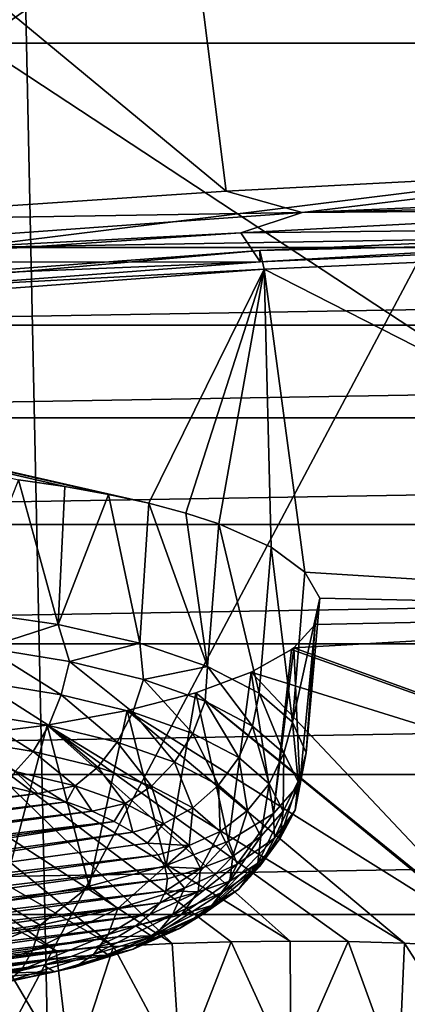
# Model space of a CAD drawing. Header units: millimetres. Extents: x -24 to 24, y 0 to 188.
# Tile 213 of 256: x -4.31 to -3.477, y 138.419 to 140.534. Entities that reach past the tile are written whole.
import ezdxf

# ---------------------------------------------------------------- set-up
doc = ezdxf.new("R2010")
doc.units = ezdxf.units.MM
doc.header["$LTSCALE"] = 58.620611
for name, color, linetype in [('165', 7, 'CONTINUOUS'), ('2', 7, 'CONTINUOUS'), ('211', 7, 'CONTINUOUS'), ('212', 7, 'CONTINUOUS'), ('213', 7, 'CONTINUOUS'), ('227', 7, 'CONTINUOUS'), ('229', 7, 'CONTINUOUS'), ('253', 7, 'CONTINUOUS'), ('269', 7, 'CONTINUOUS'), ('270', 7, 'CONTINUOUS'), ('271', 7, 'CONTINUOUS'), ('272', 7, 'CONTINUOUS'), ('273', 7, 'CONTINUOUS'), ('347', 7, 'CONTINUOUS'), ('349', 7, 'CONTINUOUS'), ('399', 7, 'CONTINUOUS'), ('400', 7, 'CONTINUOUS')]:
    doc.layers.add(name, color=color, linetype=linetype)

msp = doc.modelspace()

# ---------------------------------------------------------------- linework, layer by layer
at = {"layer": '165', "color": 7, "linetype": 'CONTINUOUS'}
for points in [[(0, 143.5468, 126.8004), (-4.4004, 140.4837, 117.4356), (-6.6068, 143.5251, 126.8073), (0, 143.5468, 126.8004)], [(4.401, 140.4837, 117.4356), (-4.4004, 140.4837, 117.4356), (0, 143.5468, 126.8004), (4.401, 140.4837, 117.4356)], [(0.3806, 137.3399, 108.096), (-6.3017, 137.34, 108.0963), (-4.4004, 140.4837, 117.4356), (0.3806, 137.3399, 108.096)], [(4.401, 140.4837, 117.4356), (0.3806, 137.3399, 108.096), (-4.4004, 140.4837, 117.4356), (4.401, 140.4837, 117.4356)]]:
    msp.add_3dface(points, dxfattribs=at)
at = {"layer": '2', "color": 7, "linetype": 'CONTINUOUS'}
for points in [[(-3.9472, 123.9909, 23.9266), (-4.4559, 148, 23.8371), (-5.8919, 123.9909, 23.5233), (-3.9472, 123.9909, 23.9266)], [(-2.2375, 148, -24.1466), (-3.4539, 27.55, -24.0028), (-4.4559, 0.5, -23.8371), (-2.2375, 148, -24.1466)], [(-4.4559, 148, -23.8371), (-2.2375, 148, -24.1466), (-4.4559, 0.5, -23.8371), (-4.4559, 148, -23.8371)], [(-2.2375, 148, 24.1466), (-4.4559, 148, 23.8371), (-3.9472, 123.9909, 23.9266), (-2.2375, 148, 24.1466)], [(-1.9756, 123.9909, 24.1694), (-2.2375, 148, 24.1466), (-3.9472, 123.9909, 23.9266), (-1.9756, 123.9909, 24.1694)]]:
    msp.add_3dface(points, dxfattribs=at)
at = {"layer": '211', "color": 7, "linetype": 'CONTINUOUS'}
for points in [[(-2.07, 142.2764, 254.9946), (-4.1223, 142.1885, 254.7158), (-1.9422, 140.2513, 253.3767), (-2.07, 142.2764, 254.9946)], [(-4.1223, 142.1885, 254.7158), (-6.1381, 142.0428, 254.2537), (-3.8664, 140.1655, 253.1046), (-4.1223, 142.1885, 254.7158)], [(-1.9422, 140.2513, 253.3767), (-4.1223, 142.1885, 254.7158), (-2.9077, 140.2155, 253.2632), (-1.9422, 140.2513, 253.3767)], [(-2.9077, 140.2155, 253.2632), (-4.1223, 142.1885, 254.7158), (-3.8664, 140.1655, 253.1046), (-2.9077, 140.2155, 253.2632)], [(-3.8664, 140.1655, 253.1046), (-6.1381, 142.0428, 254.2537), (-4.8157, 140.1014, 252.9013), (-3.8664, 140.1655, 253.1046)]]:
    msp.add_3dface(points, dxfattribs=at)
at = {"layer": '212', "color": 7, "linetype": 'CONTINUOUS'}
for points in [[(-2.9077, 140.2155, 253.2632), (-3.8664, 140.1655, 253.1046), (-3.7034, 140.1199, 253.0712), (-2.9077, 140.2155, 253.2632)], [(-2.9077, 140.2155, 253.2632), (-3.7034, 140.1199, 253.0712), (-1.86, 140.1989, 253.3216), (-2.9077, 140.2155, 253.2632)], [(-3.7034, 140.1199, 253.0712), (-1.9264, 140.1613, 253.2402), (-1.86, 140.1989, 253.3216), (-3.7034, 140.1199, 253.0712)], [(-3.8664, 140.1655, 253.1046), (-4.8157, 140.1014, 252.9013), (-3.7034, 140.1199, 253.0712), (-3.8664, 140.1655, 253.1046)], [(-2.8842, 140.1258, 253.1276), (-1.9264, 140.1613, 253.2402), (-3.7034, 140.1199, 253.0712), (-2.8842, 140.1258, 253.1276)], [(-4.8157, 140.1014, 252.9013), (-5.5139, 139.9891, 252.6562), (-3.7034, 140.1199, 253.0712), (-4.8157, 140.1014, 252.9013)], [(-5.5139, 139.9891, 252.6562), (-3.8353, 140.0762, 252.9703), (-3.7034, 140.1199, 253.0712), (-5.5139, 139.9891, 252.6562)], [(-3.8353, 140.0762, 252.9703), (-2.8842, 140.1258, 253.1276), (-3.7034, 140.1199, 253.0712), (-3.8353, 140.0762, 252.9703)], [(-4.777, 140.0126, 252.7686), (-3.8353, 140.0762, 252.9703), (-5.5139, 139.9891, 252.6562), (-4.777, 140.0126, 252.7686)]]:
    msp.add_3dface(points, dxfattribs=at)
at = {"layer": '213', "color": 7, "linetype": 'CONTINUOUS'}
for points in [[(-2.8842, 140.1258, 253.1276), (-3.8353, 140.0762, 252.9703), (-1.9057, 140.0977, 253.0362), (-2.8842, 140.1258, 253.1276)], [(-1.9057, 140.0977, 253.0362), (-3.8353, 140.0762, 252.9703), (-3.7938, 140.0135, 252.7691), (-1.9057, 140.0977, 253.0362)], [(-3.8353, 140.0762, 252.9703), (-4.777, 140.0126, 252.7686), (-3.7938, 140.0135, 252.7691), (-3.8353, 140.0762, 252.9703)], [(-4.777, 140.0126, 252.7686), (-5.7073, 139.9352, 252.5232), (-3.7938, 140.0135, 252.7691), (-4.777, 140.0126, 252.7686)], [(-3.7938, 140.0135, 252.7691), (-5.7073, 139.9352, 252.5232), (-5.6454, 139.874, 252.3269), (-3.7938, 140.0135, 252.7691)]]:
    msp.add_3dface(points, dxfattribs=at)
at = {"layer": '227', "color": 7, "linetype": 'CONTINUOUS'}
for points in [[(4.4256, 140.0441, 242.3932), (3.3688, 140.1757, 242.8106), (-4.4256, 140.0441, 242.3932), (4.4256, 140.0441, 242.3932)], [(-4.4256, 140.0441, 242.3932), (3.3688, 140.1757, 242.8106), (-3.3688, 140.1757, 242.8106), (-4.4256, 140.0441, 242.3932)], [(5.4267, 139.8777, 241.8655), (4.4256, 140.0441, 242.3932), (-5.4267, 139.8777, 241.8655), (5.4267, 139.8777, 241.8655)], [(-5.4267, 139.8777, 241.8655), (4.4256, 140.0441, 242.3932), (-4.4256, 140.0441, 242.3932), (-5.4267, 139.8777, 241.8655)], [(6.3596, 139.6787, 241.2342), (5.4267, 139.8777, 241.8655), (-6.3596, 139.6787, 241.2342), (6.3596, 139.6787, 241.2342)], [(-6.3596, 139.6787, 241.2342), (5.4267, 139.8777, 241.8655), (-5.4267, 139.8777, 241.8655), (-6.3596, 139.6787, 241.2342)], [(7.2125, 139.4495, 240.5073), (6.3596, 139.6787, 241.2342), (-7.2125, 139.4495, 240.5073), (7.2125, 139.4495, 240.5073)], [(-7.2125, 139.4495, 240.5073), (6.3596, 139.6787, 241.2342), (-6.3596, 139.6787, 241.2342), (-7.2125, 139.4495, 240.5073)], [(7.9747, 139.193, 239.6939), (7.2125, 139.4495, 240.5073), (-7.9747, 139.193, 239.6939), (7.9747, 139.193, 239.6939)], [(-7.9747, 139.193, 239.6939), (7.2125, 139.4495, 240.5073), (-7.2125, 139.4495, 240.5073), (-7.9747, 139.193, 239.6939)], [(8.6366, 138.9125, 238.8042), (7.9747, 139.193, 239.6939), (-8.6366, 138.9125, 238.8042), (8.6366, 138.9125, 238.8042)], [(-8.6366, 138.9125, 238.8042), (7.9747, 139.193, 239.6939), (-7.9747, 139.193, 239.6939), (-8.6366, 138.9125, 238.8042)], [(9.1899, 138.6114, 237.8494), (8.6366, 138.9125, 238.8042), (-9.1899, 138.6114, 237.8494), (9.1899, 138.6114, 237.8494)], [(-9.1899, 138.6114, 237.8494), (8.6366, 138.9125, 238.8042), (-8.6366, 138.9125, 238.8042), (-9.1899, 138.6114, 237.8494)], [(9.6276, 138.2937, 236.8416), (9.1899, 138.6114, 237.8494), (-9.6276, 138.2937, 236.8416), (9.6276, 138.2937, 236.8416)], [(-9.6276, 138.2937, 236.8416), (9.1899, 138.6114, 237.8494), (-9.1899, 138.6114, 237.8494), (-9.6276, 138.2937, 236.8416)]]:
    msp.add_3dface(points, dxfattribs=at)
at = {"layer": '229', "color": 7, "linetype": 'CONTINUOUS'}
for points in [[(-1.9063, 140.1225, 253.0283), (-3.7938, 140.0135, 252.7691), (-3.7944, 140.0383, 252.7612), (-1.9063, 140.1225, 253.0283)], [(-1.9057, 140.0977, 253.0362), (-3.7938, 140.0135, 252.7691), (-1.9063, 140.1225, 253.0283), (-1.9057, 140.0977, 253.0362)], [(-3.7944, 140.0383, 252.7612), (-5.6454, 139.874, 252.3269), (-5.6459, 139.8989, 252.3189), (-3.7944, 140.0383, 252.7612)], [(-3.7938, 140.0135, 252.7691), (-5.6454, 139.874, 252.3269), (-3.7944, 140.0383, 252.7612), (-3.7938, 140.0135, 252.7691)]]:
    msp.add_3dface(points, dxfattribs=at)
at = {"layer": '253', "color": 7, "linetype": 'CONTINUOUS'}
for points in [[(-3.7849, 139.998, 252.7224), (-2.3422, 139.2624, 250.0961), (-1.9017, 140.082, 252.9889), (-3.7849, 139.998, 252.7224)], [(-3.7849, 139.998, 252.7224), (-5.6316, 139.8589, 252.2812), (-4.033, 139.4949, 251.0164), (-3.7849, 139.998, 252.7224)], [(-3.9537, 139.4737, 250.938), (-3.7849, 139.998, 252.7224), (-4.033, 139.4949, 251.0164), (-3.9537, 139.4737, 250.938)], [(-3.8827, 139.4505, 250.8522), (-3.7849, 139.998, 252.7224), (-3.9537, 139.4737, 250.938), (-3.8827, 139.4505, 250.8522)], [(-3.7699, 139.4004, 250.6656), (-3.7849, 139.998, 252.7224), (-3.8827, 139.4505, 250.8522), (-3.7699, 139.4004, 250.6656)], [(-2.3422, 139.2624, 250.0961), (-3.7849, 139.998, 252.7224), (-3.6975, 139.347, 250.4657), (-2.3422, 139.2624, 250.0961)], [(-3.6975, 139.347, 250.4657), (-3.7849, 139.998, 252.7224), (-3.7699, 139.4004, 250.6656), (-3.6975, 139.347, 250.4657)], [(-4.033, 139.4949, 251.0164), (-5.6316, 139.8589, 252.2812), (-4.1199, 139.514, 251.087), (-4.033, 139.4949, 251.0164)], [(-4.1199, 139.514, 251.087), (-5.6316, 139.8589, 252.2812), (-4.2135, 139.5308, 251.1489), (-4.1199, 139.514, 251.087)], [(-4.2135, 139.5308, 251.1489), (-5.6316, 139.8589, 252.2812), (-4.313, 139.545, 251.2017), (-4.2135, 139.5308, 251.1489)], [(-3.6653, 139.2909, 250.2536), (-2.3422, 139.2624, 250.0961), (-3.6975, 139.347, 250.4657), (-3.6653, 139.2909, 250.2536)], [(-3.6754, 139.2346, 250.0398), (-2.3422, 139.2624, 250.0961), (-3.6653, 139.2909, 250.2536), (-3.6754, 139.2346, 250.0398)], [(-3.7216, 139.1844, 249.8487), (-2.1154, 138.6036, 247.2364), (-2.3422, 139.2624, 250.0961), (-3.7216, 139.1844, 249.8487)], [(-3.7216, 139.1844, 249.8487), (-2.3422, 139.2624, 250.0961), (-3.6754, 139.2346, 250.0398), (-3.7216, 139.1844, 249.8487)], [(-3.7261, 139.1811, 249.8357), (-2.1154, 138.6036, 247.2364), (-3.7216, 139.1844, 249.8487), (-3.7261, 139.1811, 249.8357)], [(-3.8129, 139.1319, 249.6484), (-2.1154, 138.6036, 247.2364), (-3.7261, 139.1811, 249.8357), (-3.8129, 139.1319, 249.6484)], [(-3.932, 139.0879, 249.4815), (-3.2495, 138.5348, 247.0182), (-3.8129, 139.1319, 249.6484), (-3.932, 139.0879, 249.4815)], [(-3.2495, 138.5348, 247.0182), (-2.1154, 138.6036, 247.2364), (-3.8129, 139.1319, 249.6484), (-3.2495, 138.5348, 247.0182)], [(-3.932, 139.0879, 249.4815), (-4.0796, 139.0497, 249.3391), (-3.2578, 138.5355, 247.0227), (-3.932, 139.0879, 249.4815)], [(-3.2495, 138.5348, 247.0182), (-3.932, 139.0879, 249.4815), (-3.2578, 138.5355, 247.0227), (-3.2495, 138.5348, 247.0182)], [(-4.0796, 139.0497, 249.3391), (-4.2515, 139.0182, 249.2248), (-3.4833, 138.5496, 247.1175), (-4.0796, 139.0497, 249.3391)], [(-3.2578, 138.5355, 247.0227), (-4.0796, 139.0497, 249.3391), (-3.4833, 138.5496, 247.1175), (-3.2578, 138.5355, 247.0227)], [(-4.2515, 139.0182, 249.2248), (-4.4424, 138.9943, 249.1426), (-3.7294, 138.5545, 247.1717), (-4.2515, 139.0182, 249.2248)], [(-3.4833, 138.5496, 247.1175), (-4.2515, 139.0182, 249.2248), (-3.6046, 138.5533, 247.1502), (-3.4833, 138.5496, 247.1175)], [(-3.6046, 138.5533, 247.1502), (-4.2515, 139.0182, 249.2248), (-3.7294, 138.5545, 247.1717), (-3.6046, 138.5533, 247.1502)], [(-4.4424, 138.9943, 249.1426), (-4.6457, 138.9787, 249.0954), (-3.9826, 138.5491, 247.1799), (-4.4424, 138.9943, 249.1426)], [(-3.7294, 138.5545, 247.1717), (-4.4424, 138.9943, 249.1426), (-3.8559, 138.5531, 247.1817), (-3.7294, 138.5545, 247.1717)], [(-3.8559, 138.5531, 247.1817), (-4.4424, 138.9943, 249.1426), (-3.9826, 138.5491, 247.1799), (-3.8559, 138.5531, 247.1817)], [(-4.8543, 138.9721, 249.0849), (-5.0613, 138.9746, 249.1111), (-4.2323, 138.5335, 247.1413), (-4.8543, 138.9721, 249.0849)], [(-4.2323, 138.5335, 247.1413), (-5.0613, 138.9746, 249.1111), (-4.353, 138.5219, 247.1049), (-4.2323, 138.5335, 247.1413)], [(-4.6457, 138.9787, 249.0954), (-4.8543, 138.9721, 249.0849), (-4.1085, 138.5426, 247.1664), (-4.6457, 138.9787, 249.0954)], [(-4.1085, 138.5426, 247.1664), (-4.8543, 138.9721, 249.0849), (-4.2323, 138.5335, 247.1413), (-4.1085, 138.5426, 247.1664)], [(-3.9826, 138.5491, 247.1799), (-4.6457, 138.9787, 249.0954), (-4.1085, 138.5426, 247.1664), (-3.9826, 138.5491, 247.1799)]]:
    msp.add_3dface(points, dxfattribs=at)
at = {"layer": '269', "color": 7, "linetype": 'CONTINUOUS'}
for points in [[(-4.3393, 138.8877, 251.0298), (-5.6395, 138.7091, 250.4635), (-4.2716, 138.8715, 250.9786), (-4.3393, 138.8877, 251.0298)], [(-5.6395, 138.7091, 250.4635), (-5.6432, 138.6831, 250.3812), (-4.2716, 138.8715, 250.9786), (-5.6395, 138.7091, 250.4635)], [(-4.2716, 138.8715, 250.9786), (-5.6432, 138.6831, 250.3812), (-4.21, 138.8533, 250.9209), (-4.2716, 138.8715, 250.9786)], [(-5.6432, 138.6831, 250.3812), (-5.6378, 138.6572, 250.299), (-4.21, 138.8533, 250.9209), (-5.6432, 138.6831, 250.3812)], [(-4.21, 138.8533, 250.9209), (-5.6378, 138.6572, 250.299), (-4.155, 138.8332, 250.8573), (-4.21, 138.8533, 250.9209)], [(-5.6378, 138.6572, 250.299), (-5.6234, 138.6316, 250.2177), (-4.155, 138.8332, 250.8573), (-5.6378, 138.6572, 250.299)], [(-4.155, 138.8332, 250.8573), (-5.6234, 138.6316, 250.2177), (-4.1073, 138.8116, 250.7886), (-4.155, 138.8332, 250.8573)], [(-5.6234, 138.6316, 250.2177), (-5.6003, 138.6066, 250.1384), (-4.1073, 138.8116, 250.7886), (-5.6234, 138.6316, 250.2177)], [(-5.6003, 138.6066, 250.1384), (-5.5687, 138.5825, 250.0622), (-4.1073, 138.8116, 250.7886), (-5.6003, 138.6066, 250.1384)], [(-4.1073, 138.8116, 250.7886), (-5.5687, 138.5825, 250.0622), (-4.0676, 138.7887, 250.7159), (-4.1073, 138.8116, 250.7886)], [(-4.0676, 138.7887, 250.7159), (-5.5687, 138.5825, 250.0622), (-5.529, 138.5596, 249.9895), (-4.0676, 138.7887, 250.7159)], [(-4.036, 138.7646, 250.6397), (-4.0676, 138.7887, 250.7159), (-5.529, 138.5596, 249.9895), (-4.036, 138.7646, 250.6397)], [(-4.0129, 138.7396, 250.5604), (-4.036, 138.7646, 250.6397), (-5.529, 138.5596, 249.9895), (-4.0129, 138.7396, 250.5604)], [(-5.4813, 138.538, 249.9208), (-4.0129, 138.7396, 250.5604), (-5.529, 138.5596, 249.9895), (-5.4813, 138.538, 249.9208)], [(-3.9985, 138.714, 250.4791), (-4.0129, 138.7396, 250.5604), (-5.4813, 138.538, 249.9208), (-3.9985, 138.714, 250.4791)], [(-5.4263, 138.5179, 249.8572), (-3.9985, 138.714, 250.4791), (-5.4813, 138.538, 249.9208), (-5.4263, 138.5179, 249.8572)], [(-3.9931, 138.6881, 250.3969), (-3.9985, 138.714, 250.4791), (-5.4263, 138.5179, 249.8572), (-3.9931, 138.6881, 250.3969)], [(-5.3647, 138.4997, 249.7995), (-3.9931, 138.6881, 250.3969), (-5.4263, 138.5179, 249.8572), (-5.3647, 138.4997, 249.7995)], [(-3.9967, 138.6621, 250.3146), (-3.9931, 138.6881, 250.3969), (-5.3647, 138.4997, 249.7995), (-3.9967, 138.6621, 250.3146)], [(-5.297, 138.4836, 249.7482), (-3.9967, 138.6621, 250.3146), (-5.3647, 138.4997, 249.7995), (-5.297, 138.4836, 249.7482)], [(-4.0094, 138.6364, 250.2331), (-3.9967, 138.6621, 250.3146), (-5.297, 138.4836, 249.7482), (-4.0094, 138.6364, 250.2331)], [(-5.2241, 138.4696, 249.704), (-4.0094, 138.6364, 250.2331), (-5.297, 138.4836, 249.7482), (-5.2241, 138.4696, 249.704)], [(-4.031, 138.6113, 250.1533), (-4.0094, 138.6364, 250.2331), (-5.2241, 138.4696, 249.704), (-4.031, 138.6113, 250.1533)], [(-5.1468, 138.458, 249.6673), (-4.031, 138.6113, 250.1533), (-5.2241, 138.4696, 249.704), (-5.1468, 138.458, 249.6673)], [(-4.0611, 138.5869, 250.0761), (-4.031, 138.6113, 250.1533), (-5.1468, 138.458, 249.6673), (-4.0611, 138.5869, 250.0761)], [(-5.0659, 138.4489, 249.6384), (-4.0611, 138.5869, 250.0761), (-5.1468, 138.458, 249.6673), (-5.0659, 138.4489, 249.6384)], [(-4.0996, 138.5637, 250.0023), (-4.0611, 138.5869, 250.0761), (-5.0659, 138.4489, 249.6384), (-4.0996, 138.5637, 250.0023)], [(-4.9822, 138.4424, 249.6178), (-4.0996, 138.5637, 250.0023), (-5.0659, 138.4489, 249.6384), (-4.9822, 138.4424, 249.6178)], [(-4.1459, 138.5417, 249.9327), (-4.0996, 138.5637, 250.0023), (-4.9822, 138.4424, 249.6178), (-4.1459, 138.5417, 249.9327)], [(-4.8968, 138.4386, 249.6057), (-4.1459, 138.5417, 249.9327), (-4.9822, 138.4424, 249.6178), (-4.8968, 138.4386, 249.6057)], [(-4.1997, 138.5214, 249.8682), (-4.1459, 138.5417, 249.9327), (-4.8968, 138.4386, 249.6057), (-4.1997, 138.5214, 249.8682)], [(-4.8104, 138.4375, 249.6022), (-4.1997, 138.5214, 249.8682), (-4.8968, 138.4386, 249.6057), (-4.8104, 138.4375, 249.6022)], [(-4.7242, 138.4391, 249.6073), (-4.1997, 138.5214, 249.8682), (-4.8104, 138.4375, 249.6022), (-4.7242, 138.4391, 249.6073)], [(-4.2602, 138.5028, 249.8094), (-4.1997, 138.5214, 249.8682), (-4.7242, 138.4391, 249.6073), (-4.2602, 138.5028, 249.8094)], [(-4.639, 138.4434, 249.6209), (-4.2602, 138.5028, 249.8094), (-4.7242, 138.4391, 249.6073), (-4.639, 138.4434, 249.6209)], [(-4.3268, 138.4863, 249.7569), (-4.2602, 138.5028, 249.8094), (-4.639, 138.4434, 249.6209), (-4.3268, 138.4863, 249.7569)]]:
    msp.add_3dface(points, dxfattribs=at)
at = {"layer": '270', "color": 7, "linetype": 'CONTINUOUS'}
for points in [[(-3.7424, 138.9582, 250.5834), (-3.7958, 139.0872, 250.752), (-3.8098, 139.0163, 250.7676), (-3.7424, 138.9582, 250.5834)], [(-3.7243, 139.0245, 250.5532), (-3.7958, 139.0872, 250.752), (-3.7424, 138.9582, 250.5834), (-3.7243, 139.0245, 250.5532)], [(-3.8098, 139.0163, 250.7676), (-3.8397, 138.9488, 250.7746), (-3.7742, 138.8925, 250.5959), (-3.8098, 139.0163, 250.7676)], [(-3.7424, 138.9582, 250.5834), (-3.8098, 139.0163, 250.7676), (-3.7742, 138.8925, 250.5959), (-3.7424, 138.9582, 250.5834)], [(-3.7116, 138.8974, 250.3906), (-3.7243, 139.0245, 250.5532), (-3.7424, 138.9582, 250.5834), (-3.7116, 138.8974, 250.3906)], [(-3.6949, 138.9588, 250.345), (-3.7243, 139.0245, 250.5532), (-3.7116, 138.8974, 250.3906), (-3.6949, 138.9588, 250.345)], [(-3.7443, 138.8334, 250.4087), (-3.7424, 138.9582, 250.5834), (-3.7742, 138.8925, 250.5959), (-3.7443, 138.8334, 250.4087)], [(-3.7116, 138.8974, 250.3906), (-3.7424, 138.9582, 250.5834), (-3.7443, 138.8334, 250.4087), (-3.7116, 138.8974, 250.3906)], [(-3.7087, 138.8927, 250.1352), (-3.6949, 138.9588, 250.345), (-3.7185, 138.8359, 250.1956), (-3.7087, 138.8927, 250.1352)], [(-3.7185, 138.8359, 250.1956), (-3.6949, 138.9588, 250.345), (-3.7116, 138.8974, 250.3906), (-3.7185, 138.8359, 250.1956)], [(-3.8397, 138.9488, 250.7746), (-3.8833, 138.8891, 250.7725), (-3.8208, 138.8352, 250.6018), (-3.8397, 138.9488, 250.7746)], [(-3.7742, 138.8925, 250.5959), (-3.8397, 138.9488, 250.7746), (-3.8208, 138.8352, 250.6018), (-3.7742, 138.8925, 250.5959)], [(-3.8833, 138.8891, 250.7725), (-3.9383, 138.8406, 250.7615), (-3.8794, 138.7899, 250.6008), (-3.8833, 138.8891, 250.7725)], [(-3.8208, 138.8352, 250.6018), (-3.8833, 138.8891, 250.7725), (-3.8794, 138.7899, 250.6008), (-3.8208, 138.8352, 250.6018)], [(-3.7923, 138.7788, 250.423), (-3.7742, 138.8925, 250.5959), (-3.8208, 138.8352, 250.6018), (-3.7923, 138.7788, 250.423)], [(-3.7443, 138.8334, 250.4087), (-3.7742, 138.8925, 250.5959), (-3.7923, 138.7788, 250.423), (-3.7443, 138.8334, 250.4087)], [(-3.7651, 138.8287, 249.9321), (-3.7087, 138.8927, 250.1352), (-3.7628, 138.7758, 250.0051), (-3.7651, 138.8287, 249.9321)], [(-3.7628, 138.7758, 250.0051), (-3.7087, 138.8927, 250.1352), (-3.7185, 138.8359, 250.1956), (-3.7628, 138.7758, 250.0051)], [(-3.7185, 138.8359, 250.1956), (-3.7116, 138.8974, 250.3906), (-3.751, 138.7738, 250.2195), (-3.7185, 138.8359, 250.1956)], [(-3.751, 138.7738, 250.2195), (-3.7116, 138.8974, 250.3906), (-3.7443, 138.8334, 250.4087), (-3.751, 138.7738, 250.2195)], [(-4.0011, 138.8064, 250.7422), (-3.9464, 138.7594, 250.5929), (-3.9383, 138.8406, 250.7615), (-4.0011, 138.8064, 250.7422)], [(-3.9383, 138.8406, 250.7615), (-3.9464, 138.7594, 250.5929), (-3.8794, 138.7899, 250.6008), (-3.9383, 138.8406, 250.7615)], [(-3.8525, 138.7369, 250.4325), (-3.8208, 138.8352, 250.6018), (-3.8794, 138.7899, 250.6008), (-3.8525, 138.7369, 250.4325)], [(-3.8619, 138.7692, 249.7434), (-3.7651, 138.8287, 249.9321), (-3.843, 138.7193, 249.8257), (-3.8619, 138.7692, 249.7434)], [(-3.7923, 138.7788, 250.423), (-3.8208, 138.8352, 250.6018), (-3.8525, 138.7369, 250.4325), (-3.7923, 138.7788, 250.423)], [(-3.843, 138.7193, 249.8257), (-3.7651, 138.8287, 249.9321), (-3.7628, 138.7758, 250.0051), (-3.843, 138.7193, 249.8257)], [(-3.751, 138.7738, 250.2195), (-3.7443, 138.8334, 250.4087), (-3.7986, 138.7218, 250.2422), (-3.751, 138.7738, 250.2195)], [(-3.7986, 138.7218, 250.2422), (-3.7443, 138.8334, 250.4087), (-3.7923, 138.7788, 250.423), (-3.7986, 138.7218, 250.2422)], [(-3.7628, 138.7758, 250.0051), (-3.7185, 138.8359, 250.1956), (-3.794, 138.7155, 250.0347), (-3.7628, 138.7758, 250.0051)], [(-3.794, 138.7155, 250.0347), (-3.7185, 138.8359, 250.1956), (-3.751, 138.7738, 250.2195), (-3.794, 138.7155, 250.0347)], [(-4.0676, 138.7887, 250.7159), (-4.036, 138.7646, 250.6397), (-4.0011, 138.8064, 250.7422), (-4.0676, 138.7887, 250.7159)], [(-4.0011, 138.8064, 250.7422), (-4.036, 138.7646, 250.6397), (-3.9464, 138.7594, 250.5929), (-4.0011, 138.8064, 250.7422)], [(-3.9464, 138.7594, 250.5929), (-3.9215, 138.7101, 250.4367), (-3.8794, 138.7899, 250.6008), (-3.9464, 138.7594, 250.5929)], [(-3.9215, 138.7101, 250.4367), (-3.8525, 138.7369, 250.4325), (-3.8794, 138.7899, 250.6008), (-3.9215, 138.7101, 250.4367)], [(-4.036, 138.7646, 250.6397), (-4.0129, 138.7396, 250.5604), (-3.9464, 138.7594, 250.5929), (-4.036, 138.7646, 250.6397)], [(-3.9955, 138.7165, 249.5763), (-3.8619, 138.7692, 249.7434), (-3.9565, 138.6681, 249.6634), (-3.9955, 138.7165, 249.5763)], [(-3.9565, 138.6681, 249.6634), (-3.8619, 138.7692, 249.7434), (-3.843, 138.7193, 249.8257), (-3.9565, 138.6681, 249.6634)], [(-3.843, 138.7193, 249.8257), (-3.7628, 138.7758, 250.0051), (-3.8719, 138.6606, 249.8605), (-3.843, 138.7193, 249.8257)], [(-3.8719, 138.6606, 249.8605), (-3.7628, 138.7758, 250.0051), (-3.794, 138.7155, 250.0347), (-3.8719, 138.6606, 249.8605)], [(-3.7986, 138.7218, 250.2422), (-3.7923, 138.7788, 250.423), (-3.8585, 138.6832, 250.2623), (-3.7986, 138.7218, 250.2422)], [(-3.8585, 138.6832, 250.2623), (-3.7923, 138.7788, 250.423), (-3.8525, 138.7369, 250.4325), (-3.8585, 138.6832, 250.2623)], [(-3.794, 138.7155, 250.0347), (-3.751, 138.7738, 250.2195), (-3.8397, 138.6662, 250.0656), (-3.794, 138.7155, 250.0347)], [(-3.8397, 138.6662, 250.0656), (-3.751, 138.7738, 250.2195), (-3.7986, 138.7218, 250.2422), (-3.8397, 138.6662, 250.0656)], [(-4.0129, 138.7396, 250.5604), (-3.9985, 138.714, 250.4791), (-3.9464, 138.7594, 250.5929), (-4.0129, 138.7396, 250.5604)], [(-3.9464, 138.7594, 250.5929), (-3.9985, 138.714, 250.4791), (-3.9215, 138.7101, 250.4367), (-3.9464, 138.7594, 250.5929)], [(-3.9565, 138.6681, 249.6634), (-3.843, 138.7193, 249.8257), (-3.982, 138.6109, 249.703), (-3.9565, 138.6681, 249.6634)], [(-3.982, 138.6109, 249.703), (-3.843, 138.7193, 249.8257), (-3.8719, 138.6606, 249.8605), (-3.982, 138.6109, 249.703)], [(-3.9215, 138.7101, 250.4367), (-3.927, 138.6603, 250.2787), (-3.8525, 138.7369, 250.4325), (-3.9215, 138.7101, 250.4367)], [(-3.927, 138.6603, 250.2787), (-3.8585, 138.6832, 250.2623), (-3.8525, 138.7369, 250.4325), (-3.927, 138.6603, 250.2787)], [(-3.8397, 138.6662, 250.0656), (-3.7986, 138.7218, 250.2422), (-3.8972, 138.6308, 250.0961), (-3.8397, 138.6662, 250.0656)], [(-3.8972, 138.6308, 250.0961), (-3.7986, 138.7218, 250.2422), (-3.8585, 138.6832, 250.2623), (-3.8972, 138.6308, 250.0961)], [(-4.1608, 138.6726, 249.4372), (-3.9955, 138.7165, 249.5763), (-4.0993, 138.6241, 249.5237), (-4.1608, 138.6726, 249.4372)], [(-4.0993, 138.6241, 249.5237), (-3.9955, 138.7165, 249.5763), (-3.9565, 138.6681, 249.6634), (-4.0993, 138.6241, 249.5237)], [(-3.9985, 138.714, 250.4791), (-3.9931, 138.6881, 250.3969), (-3.9215, 138.7101, 250.4367), (-3.9985, 138.714, 250.4791)], [(-3.9931, 138.6881, 250.3969), (-3.9967, 138.6621, 250.3146), (-3.9215, 138.7101, 250.4367), (-3.9931, 138.6881, 250.3969)], [(-3.9215, 138.7101, 250.4367), (-3.9967, 138.6621, 250.3146), (-3.927, 138.6603, 250.2787), (-3.9215, 138.7101, 250.4367)], [(-3.8719, 138.6606, 249.8605), (-3.794, 138.7155, 250.0347), (-3.9141, 138.6137, 249.8993), (-3.8719, 138.6606, 249.8605)], [(-3.9141, 138.6137, 249.8993), (-3.794, 138.7155, 250.0347), (-3.8397, 138.6662, 250.0656), (-3.9141, 138.6137, 249.8993)], [(-3.927, 138.6603, 250.2787), (-3.9629, 138.6116, 250.1243), (-3.8585, 138.6832, 250.2623), (-3.927, 138.6603, 250.2787)], [(-3.9629, 138.6116, 250.1243), (-3.8972, 138.6308, 250.0961), (-3.8585, 138.6832, 250.2623), (-3.9629, 138.6116, 250.1243)], [(-4.3512, 138.6393, 249.3316), (-4.1608, 138.6726, 249.4372), (-4.2666, 138.5887, 249.4114), (-4.3512, 138.6393, 249.3316)], [(-4.2666, 138.5887, 249.4114), (-4.1608, 138.6726, 249.4372), (-4.0993, 138.6241, 249.5237), (-4.2666, 138.5887, 249.4114)], [(-4.0993, 138.6241, 249.5237), (-3.9565, 138.6681, 249.6634), (-4.1206, 138.5682, 249.5675), (-4.0993, 138.6241, 249.5237)], [(-4.1206, 138.5682, 249.5675), (-3.9565, 138.6681, 249.6634), (-3.982, 138.6109, 249.703), (-4.1206, 138.5682, 249.5675)], [(-4.0094, 138.6364, 250.2331), (-4.031, 138.6113, 250.1533), (-3.927, 138.6603, 250.2787), (-4.0094, 138.6364, 250.2331)], [(-3.927, 138.6603, 250.2787), (-4.031, 138.6113, 250.1533), (-3.9629, 138.6116, 250.1243), (-3.927, 138.6603, 250.2787)], [(-3.982, 138.6109, 249.703), (-3.8719, 138.6606, 249.8605), (-4.0193, 138.5663, 249.7488), (-3.982, 138.6109, 249.703)], [(-4.0193, 138.5663, 249.7488), (-3.8719, 138.6606, 249.8605), (-3.9141, 138.6137, 249.8993), (-4.0193, 138.5663, 249.7488)], [(-3.9967, 138.6621, 250.3146), (-4.0094, 138.6364, 250.2331), (-3.927, 138.6603, 250.2787), (-3.9967, 138.6621, 250.3146)], [(-3.9141, 138.6137, 249.8993), (-3.8397, 138.6662, 250.0656), (-3.9672, 138.5815, 249.9396), (-3.9141, 138.6137, 249.8993)], [(-3.9672, 138.5815, 249.9396), (-3.8397, 138.6662, 250.0656), (-3.8972, 138.6308, 250.0961), (-3.9672, 138.5815, 249.9396)], [(-4.4527, 138.5631, 249.3304), (-4.3512, 138.6393, 249.3316), (-4.2666, 138.5887, 249.4114), (-4.4527, 138.5631, 249.3304)], [(-4.2666, 138.5887, 249.4114), (-4.0993, 138.6241, 249.5237), (-4.2829, 138.5339, 249.4585), (-4.2666, 138.5887, 249.4114)], [(-4.2829, 138.5339, 249.4585), (-4.0993, 138.6241, 249.5237), (-4.1206, 138.5682, 249.5675), (-4.2829, 138.5339, 249.4585)], [(-4.0193, 138.5663, 249.7488), (-3.9141, 138.6137, 249.8993), (-4.0663, 138.5368, 249.7979), (-4.0193, 138.5663, 249.7488)], [(-4.0663, 138.5368, 249.7979), (-3.9141, 138.6137, 249.8993), (-3.9672, 138.5815, 249.9396), (-4.0663, 138.5368, 249.7979)], [(-3.9629, 138.6116, 250.1243), (-4.028, 138.5658, 249.9789), (-3.8972, 138.6308, 250.0961), (-3.9629, 138.6116, 250.1243)], [(-4.028, 138.5658, 249.9789), (-3.9672, 138.5815, 249.9396), (-3.8972, 138.6308, 250.0961), (-4.028, 138.5658, 249.9789)], [(-4.1206, 138.5682, 249.5675), (-3.982, 138.6109, 249.703), (-4.1517, 138.5254, 249.6193), (-4.1206, 138.5682, 249.5675)], [(-4.1517, 138.5254, 249.6193), (-3.982, 138.6109, 249.703), (-4.0193, 138.5663, 249.7488), (-4.1517, 138.5254, 249.6193)], [(-4.031, 138.6113, 250.1533), (-4.0611, 138.5869, 250.0761), (-3.9629, 138.6116, 250.1243), (-4.031, 138.6113, 250.1533)], [(-3.9629, 138.6116, 250.1243), (-4.0611, 138.5869, 250.0761), (-4.028, 138.5658, 249.9789), (-3.9629, 138.6116, 250.1243)], [(-4.4527, 138.5631, 249.3304), (-4.2666, 138.5887, 249.4114), (-4.4635, 138.5091, 249.3799), (-4.4527, 138.5631, 249.3304)], [(-4.4635, 138.5091, 249.3799), (-4.2666, 138.5887, 249.4114), (-4.2829, 138.5339, 249.4585), (-4.4635, 138.5091, 249.3799)], [(-4.028, 138.5658, 249.9789), (-4.1199, 138.5243, 249.8474), (-3.9672, 138.5815, 249.9396), (-4.028, 138.5658, 249.9789)], [(-4.1199, 138.5243, 249.8474), (-4.0663, 138.5368, 249.7979), (-3.9672, 138.5815, 249.9396), (-4.1199, 138.5243, 249.8474)], [(-4.0611, 138.5869, 250.0761), (-4.0996, 138.5637, 250.0023), (-4.028, 138.5658, 249.9789), (-4.0611, 138.5869, 250.0761)], [(-4.2829, 138.5339, 249.4585), (-4.1206, 138.5682, 249.5675), (-4.3068, 138.4926, 249.5152), (-4.2829, 138.5339, 249.4585)], [(-4.3068, 138.4926, 249.5152), (-4.1206, 138.5682, 249.5675), (-4.1517, 138.5254, 249.6193), (-4.3068, 138.4926, 249.5152)], [(-4.1517, 138.5254, 249.6193), (-4.0193, 138.5663, 249.7488), (-4.1909, 138.4984, 249.676), (-4.1517, 138.5254, 249.6193)], [(-4.1909, 138.4984, 249.676), (-4.0193, 138.5663, 249.7488), (-4.0663, 138.5368, 249.7979), (-4.1909, 138.4984, 249.676)], [(-4.0996, 138.5637, 250.0023), (-4.1459, 138.5417, 249.9327), (-4.028, 138.5658, 249.9789), (-4.0996, 138.5637, 250.0023)], [(-4.028, 138.5658, 249.9789), (-4.1459, 138.5417, 249.9327), (-4.1199, 138.5243, 249.8474), (-4.028, 138.5658, 249.9789)], [(-4.4635, 138.5091, 249.3799), (-4.2829, 138.5339, 249.4585), (-4.4793, 138.4689, 249.4401), (-4.4635, 138.5091, 249.3799)], [(-4.4793, 138.4689, 249.4401), (-4.2829, 138.5339, 249.4585), (-4.3068, 138.4926, 249.5152), (-4.4793, 138.4689, 249.4401)], [(-4.1199, 138.5243, 249.8474), (-4.2357, 138.4886, 249.7342), (-4.0663, 138.5368, 249.7979), (-4.1199, 138.5243, 249.8474)], [(-4.2357, 138.4886, 249.7342), (-4.1909, 138.4984, 249.676), (-4.0663, 138.5368, 249.7979), (-4.2357, 138.4886, 249.7342)], [(-4.1459, 138.5417, 249.9327), (-4.1997, 138.5214, 249.8682), (-4.1199, 138.5243, 249.8474), (-4.1459, 138.5417, 249.9327)], [(-4.3068, 138.4926, 249.5152), (-4.1517, 138.5254, 249.6193), (-4.3369, 138.4675, 249.5781), (-4.3068, 138.4926, 249.5152)], [(-4.3369, 138.4675, 249.5781), (-4.1517, 138.5254, 249.6193), (-4.1909, 138.4984, 249.676), (-4.3369, 138.4675, 249.5781)], [(-4.1997, 138.5214, 249.8682), (-4.2602, 138.5028, 249.8094), (-4.1199, 138.5243, 249.8474), (-4.1997, 138.5214, 249.8682)], [(-4.1199, 138.5243, 249.8474), (-4.2602, 138.5028, 249.8094), (-4.2357, 138.4886, 249.7342), (-4.1199, 138.5243, 249.8474)], [(-4.4793, 138.4689, 249.4401), (-4.3068, 138.4926, 249.5152), (-4.4992, 138.4452, 249.5073), (-4.4793, 138.4689, 249.4401)], [(-4.4992, 138.4452, 249.5073), (-4.3068, 138.4926, 249.5152), (-4.3369, 138.4675, 249.5781), (-4.4992, 138.4452, 249.5073)], [(-4.3268, 138.4863, 249.7569), (-4.3988, 138.4719, 249.7114), (-4.2357, 138.4886, 249.7342), (-4.3268, 138.4863, 249.7569)], [(-4.2357, 138.4886, 249.7342), (-4.3988, 138.4719, 249.7114), (-4.3712, 138.4599, 249.6432), (-4.2357, 138.4886, 249.7342)], [(-4.2357, 138.4886, 249.7342), (-4.3712, 138.4599, 249.6432), (-4.1909, 138.4984, 249.676), (-4.2357, 138.4886, 249.7342)], [(-4.3712, 138.4599, 249.6432), (-4.3369, 138.4675, 249.5781), (-4.1909, 138.4984, 249.676), (-4.3712, 138.4599, 249.6432)], [(-4.2602, 138.5028, 249.8094), (-4.3268, 138.4863, 249.7569), (-4.2357, 138.4886, 249.7342), (-4.2602, 138.5028, 249.8094)]]:
    msp.add_3dface(points, dxfattribs=at)
at = {"layer": '271', "color": 7, "linetype": 'CONTINUOUS'}
for points in [[(-4.2275, 139.2343, 251.2187), (-4.4254, 139.2635, 251.311), (-4.3832, 139.1844, 251.3008), (-4.2275, 139.2343, 251.2187)], [(-4.2033, 139.1551, 251.2081), (-4.2275, 139.2343, 251.2187), (-4.3832, 139.1844, 251.3008), (-4.2033, 139.1551, 251.2081)], [(-4.0523, 139.1942, 251.0912), (-4.2275, 139.2343, 251.2187), (-4.2033, 139.1551, 251.2081), (-4.0523, 139.1942, 251.0912)], [(-4.2215, 139.0836, 251.202), (-4.3832, 139.1844, 251.3008), (-4.3961, 139.112, 251.2921), (-4.2215, 139.0836, 251.202)], [(-4.2033, 139.1551, 251.2081), (-4.3832, 139.1844, 251.3008), (-4.2215, 139.0836, 251.202), (-4.2033, 139.1551, 251.2081)], [(-4.0443, 139.1164, 251.0853), (-4.0523, 139.1942, 251.0912), (-4.2033, 139.1551, 251.2081), (-4.0443, 139.1164, 251.0853)], [(-3.9065, 139.1445, 250.9337), (-4.0523, 139.1942, 251.0912), (-4.0443, 139.1164, 251.0853), (-3.9065, 139.1445, 250.9337)], [(-4.0672, 139.046, 251.0829), (-4.2033, 139.1551, 251.2081), (-4.2215, 139.0836, 251.202), (-4.0672, 139.046, 251.0829)], [(-4.0443, 139.1164, 251.0853), (-4.2033, 139.1551, 251.2081), (-4.0672, 139.046, 251.0829), (-4.0443, 139.1164, 251.0853)], [(-3.9116, 139.0696, 250.9368), (-3.9065, 139.1445, 250.9337), (-4.0443, 139.1164, 251.0853), (-3.9116, 139.0696, 250.9368)], [(-3.8098, 139.0163, 250.7676), (-3.9065, 139.1445, 250.9337), (-3.9116, 139.0696, 250.9368), (-3.8098, 139.0163, 250.7676)], [(-3.8098, 139.0163, 250.7676), (-3.7958, 139.0872, 250.752), (-3.9065, 139.1445, 250.9337), (-3.8098, 139.0163, 250.7676)], [(-4.2481, 139.0178, 251.1809), (-4.3961, 139.112, 251.2921), (-4.4149, 139.0449, 251.2669), (-4.2481, 139.0178, 251.1809)], [(-4.2215, 139.0836, 251.202), (-4.3961, 139.112, 251.2921), (-4.2481, 139.0178, 251.1809), (-4.2215, 139.0836, 251.202)], [(-3.9384, 139.0006, 250.9388), (-4.0443, 139.1164, 251.0853), (-4.0672, 139.046, 251.0829), (-3.9384, 139.0006, 250.9388)], [(-3.9116, 139.0696, 250.9368), (-4.0443, 139.1164, 251.0853), (-3.9384, 139.0006, 250.9388), (-3.9116, 139.0696, 250.9368)], [(-4.1007, 138.9819, 251.0671), (-4.2215, 139.0836, 251.202), (-4.2481, 139.0178, 251.1809), (-4.1007, 138.9819, 251.0671)], [(-4.0672, 139.046, 251.0829), (-4.2215, 139.0836, 251.202), (-4.1007, 138.9819, 251.0671), (-4.0672, 139.046, 251.0829)], [(-3.8397, 138.9488, 250.7746), (-3.9116, 139.0696, 250.9368), (-3.9384, 139.0006, 250.9388), (-3.8397, 138.9488, 250.7746)], [(-3.8397, 138.9488, 250.7746), (-3.8098, 139.0163, 250.7676), (-3.9116, 139.0696, 250.9368), (-3.8397, 138.9488, 250.7746)], [(-4.2816, 138.9618, 251.1459), (-4.4149, 139.0449, 251.2669), (-4.4386, 138.9873, 251.2268), (-4.2816, 138.9618, 251.1459)], [(-4.2481, 139.0178, 251.1809), (-4.4149, 139.0449, 251.2669), (-4.2816, 138.9618, 251.1459), (-4.2481, 139.0178, 251.1809)], [(-3.9777, 138.9385, 250.9294), (-4.0672, 139.046, 251.0829), (-4.1007, 138.9819, 251.0671), (-3.9777, 138.9385, 250.9294)], [(-3.9384, 139.0006, 250.9388), (-4.0672, 139.046, 251.0829), (-3.9777, 138.9385, 250.9294), (-3.9384, 139.0006, 250.9388)], [(-4.1428, 138.928, 251.0388), (-4.2481, 139.0178, 251.1809), (-4.2816, 138.9618, 251.1459), (-4.1428, 138.928, 251.0388)], [(-4.1007, 138.9819, 251.0671), (-4.2481, 139.0178, 251.1809), (-4.1428, 138.928, 251.0388), (-4.1007, 138.9819, 251.0671)], [(-3.8833, 138.8891, 250.7725), (-3.9384, 139.0006, 250.9388), (-3.9777, 138.9385, 250.9294), (-3.8833, 138.8891, 250.7725)], [(-3.8833, 138.8891, 250.7725), (-3.8397, 138.9488, 250.7746), (-3.9384, 139.0006, 250.9388), (-3.8833, 138.8891, 250.7725)], [(-4.3199, 138.919, 251.0991), (-4.2816, 138.9618, 251.1459), (-4.4386, 138.9873, 251.2268), (-4.3199, 138.919, 251.0991)], [(-4.0271, 138.8872, 250.9092), (-4.1007, 138.9819, 251.0671), (-4.1428, 138.928, 251.0388), (-4.0271, 138.8872, 250.9092)], [(-3.9777, 138.9385, 250.9294), (-4.1007, 138.9819, 251.0671), (-4.0271, 138.8872, 250.9092), (-3.9777, 138.9385, 250.9294)], [(-4.3199, 138.919, 251.0991), (-4.1911, 138.8876, 250.9997), (-4.2816, 138.9618, 251.1459), (-4.3199, 138.919, 251.0991)], [(-4.1911, 138.8876, 250.9997), (-4.1428, 138.928, 251.0388), (-4.2816, 138.9618, 251.1459), (-4.1911, 138.8876, 250.9997)], [(-3.9383, 138.8406, 250.7615), (-3.9777, 138.9385, 250.9294), (-4.0271, 138.8872, 250.9092), (-3.9383, 138.8406, 250.7615)], [(-3.9383, 138.8406, 250.7615), (-3.8833, 138.8891, 250.7725), (-3.9777, 138.9385, 250.9294), (-3.9383, 138.8406, 250.7615)], [(-4.3393, 138.8877, 251.0298), (-4.2716, 138.8715, 250.9786), (-4.3199, 138.919, 251.0991), (-4.3393, 138.8877, 251.0298)], [(-4.3199, 138.919, 251.0991), (-4.2716, 138.8715, 250.9786), (-4.1911, 138.8876, 250.9997), (-4.3199, 138.919, 251.0991)], [(-4.1911, 138.8876, 250.9997), (-4.0836, 138.8497, 250.8793), (-4.1428, 138.928, 251.0388), (-4.1911, 138.8876, 250.9997)], [(-4.0836, 138.8497, 250.8793), (-4.0271, 138.8872, 250.9092), (-4.1428, 138.928, 251.0388), (-4.0836, 138.8497, 250.8793)], [(-4.2716, 138.8715, 250.9786), (-4.21, 138.8533, 250.9209), (-4.1911, 138.8876, 250.9997), (-4.2716, 138.8715, 250.9786)], [(-4.21, 138.8533, 250.9209), (-4.155, 138.8332, 250.8573), (-4.1911, 138.8876, 250.9997), (-4.21, 138.8533, 250.9209)], [(-4.1911, 138.8876, 250.9997), (-4.155, 138.8332, 250.8573), (-4.0836, 138.8497, 250.8793), (-4.1911, 138.8876, 250.9997)], [(-4.0836, 138.8497, 250.8793), (-4.0011, 138.8064, 250.7422), (-4.0271, 138.8872, 250.9092), (-4.0836, 138.8497, 250.8793)], [(-4.0011, 138.8064, 250.7422), (-3.9383, 138.8406, 250.7615), (-4.0271, 138.8872, 250.9092), (-4.0011, 138.8064, 250.7422)], [(-4.155, 138.8332, 250.8573), (-4.1073, 138.8116, 250.7886), (-4.0836, 138.8497, 250.8793), (-4.155, 138.8332, 250.8573)], [(-4.1073, 138.8116, 250.7886), (-4.0676, 138.7887, 250.7159), (-4.0836, 138.8497, 250.8793), (-4.1073, 138.8116, 250.7886)], [(-4.0676, 138.7887, 250.7159), (-4.0011, 138.8064, 250.7422), (-4.0836, 138.8497, 250.8793), (-4.0676, 138.7887, 250.7159)]]:
    msp.add_3dface(points, dxfattribs=at)
at = {"layer": '272', "color": 7, "linetype": 'CONTINUOUS'}
for points in [[(-4.313, 139.545, 251.2017), (-4.4254, 139.2635, 251.311), (-4.2275, 139.2343, 251.2187), (-4.313, 139.545, 251.2017)], [(-4.2135, 139.5308, 251.1489), (-4.313, 139.545, 251.2017), (-4.2275, 139.2343, 251.2187), (-4.2135, 139.5308, 251.1489)], [(-4.1199, 139.514, 251.087), (-4.2135, 139.5308, 251.1489), (-4.2275, 139.2343, 251.2187), (-4.1199, 139.514, 251.087)], [(-4.1199, 139.514, 251.087), (-4.2275, 139.2343, 251.2187), (-4.0523, 139.1942, 251.0912), (-4.1199, 139.514, 251.087)], [(-4.033, 139.4949, 251.0164), (-4.1199, 139.514, 251.087), (-4.0523, 139.1942, 251.0912), (-4.033, 139.4949, 251.0164)], [(-4.033, 139.4949, 251.0164), (-4.0523, 139.1942, 251.0912), (-3.9065, 139.1445, 250.9337), (-4.033, 139.4949, 251.0164)], [(-3.9537, 139.4737, 250.938), (-4.033, 139.4949, 251.0164), (-3.9065, 139.1445, 250.9337), (-3.9537, 139.4737, 250.938)], [(-3.8827, 139.4505, 250.8522), (-3.9537, 139.4737, 250.938), (-3.9065, 139.1445, 250.9337), (-3.8827, 139.4505, 250.8522)], [(-3.7958, 139.0872, 250.752), (-3.8827, 139.4505, 250.8522), (-3.9065, 139.1445, 250.9337), (-3.7958, 139.0872, 250.752)], [(-3.7699, 139.4004, 250.6656), (-3.8827, 139.4505, 250.8522), (-3.7958, 139.0872, 250.752), (-3.7699, 139.4004, 250.6656)]]:
    msp.add_3dface(points, dxfattribs=at)
at = {"layer": '273', "color": 7, "linetype": 'CONTINUOUS'}
for points in [[(-3.7699, 139.4004, 250.6656), (-3.7958, 139.0872, 250.752), (-3.7243, 139.0245, 250.5532), (-3.7699, 139.4004, 250.6656)], [(-3.6975, 139.347, 250.4657), (-3.7699, 139.4004, 250.6656), (-3.7243, 139.0245, 250.5532), (-3.6975, 139.347, 250.4657)], [(-3.6653, 139.2909, 250.2536), (-3.6975, 139.347, 250.4657), (-3.7243, 139.0245, 250.5532), (-3.6653, 139.2909, 250.2536)], [(-3.6653, 139.2909, 250.2536), (-3.7243, 139.0245, 250.5532), (-3.6949, 138.9588, 250.345), (-3.6653, 139.2909, 250.2536)], [(-3.6754, 139.2346, 250.0398), (-3.6653, 139.2909, 250.2536), (-3.6949, 138.9588, 250.345), (-3.6754, 139.2346, 250.0398)], [(-3.7216, 139.1844, 249.8487), (-3.6754, 139.2346, 250.0398), (-3.7087, 138.8927, 250.1352), (-3.7216, 139.1844, 249.8487)], [(-3.6754, 139.2346, 250.0398), (-3.6949, 138.9588, 250.345), (-3.7087, 138.8927, 250.1352), (-3.6754, 139.2346, 250.0398)], [(-3.7261, 139.1811, 249.8357), (-3.7216, 139.1844, 249.8487), (-3.7651, 138.8287, 249.9321), (-3.7261, 139.1811, 249.8357)], [(-3.7216, 139.1844, 249.8487), (-3.7087, 138.8927, 250.1352), (-3.7651, 138.8287, 249.9321), (-3.7216, 139.1844, 249.8487)], [(-3.8129, 139.1319, 249.6484), (-3.7261, 139.1811, 249.8357), (-3.7651, 138.8287, 249.9321), (-3.8129, 139.1319, 249.6484)], [(-3.932, 139.0879, 249.4815), (-3.8129, 139.1319, 249.6484), (-3.8619, 138.7692, 249.7434), (-3.932, 139.0879, 249.4815)], [(-3.8129, 139.1319, 249.6484), (-3.7651, 138.8287, 249.9321), (-3.8619, 138.7692, 249.7434), (-3.8129, 139.1319, 249.6484)], [(-4.0796, 139.0497, 249.3391), (-3.932, 139.0879, 249.4815), (-3.9955, 138.7165, 249.5763), (-4.0796, 139.0497, 249.3391)], [(-3.932, 139.0879, 249.4815), (-3.8619, 138.7692, 249.7434), (-3.9955, 138.7165, 249.5763), (-3.932, 139.0879, 249.4815)], [(-4.2515, 139.0182, 249.2248), (-4.0796, 139.0497, 249.3391), (-4.1608, 138.6726, 249.4372), (-4.2515, 139.0182, 249.2248)], [(-4.0796, 139.0497, 249.3391), (-3.9955, 138.7165, 249.5763), (-4.1608, 138.6726, 249.4372), (-4.0796, 139.0497, 249.3391)], [(-4.4424, 138.9943, 249.1426), (-4.2515, 139.0182, 249.2248), (-4.3512, 138.6393, 249.3316), (-4.4424, 138.9943, 249.1426)], [(-4.2515, 139.0182, 249.2248), (-4.1608, 138.6726, 249.4372), (-4.3512, 138.6393, 249.3316), (-4.2515, 139.0182, 249.2248)]]:
    msp.add_3dface(points, dxfattribs=at)
at = {"layer": '347', "color": 7, "linetype": 'CONTINUOUS'}
for points in [[(-1.9063, 140.1225, 253.0283), (-3.7944, 140.0383, 252.7612), (-1.9017, 140.082, 252.9889), (-1.9063, 140.1225, 253.0283)], [(-3.7944, 140.0383, 252.7612), (-3.7849, 139.998, 252.7224), (-1.9017, 140.082, 252.9889), (-3.7944, 140.0383, 252.7612)], [(-3.7944, 140.0383, 252.7612), (-5.6459, 139.8989, 252.3189), (-3.7849, 139.998, 252.7224), (-3.7944, 140.0383, 252.7612)], [(-5.6459, 139.8989, 252.3189), (-5.6316, 139.8589, 252.2812), (-3.7849, 139.998, 252.7224), (-5.6459, 139.8989, 252.3189)]]:
    msp.add_3dface(points, dxfattribs=at)
at = {"layer": '349', "color": 7, "linetype": 'CONTINUOUS'}
for points in [[(-4.4256, 140.0441, 242.3932), (-3.3688, 140.1757, 242.8106), (-4.4256, 138.186, 242.979), (-4.4256, 140.0441, 242.3932)], [(-4.4256, 138.186, 242.979), (-3.3688, 140.1757, 242.8106), (-3.3688, 138.3176, 243.3965), (-4.4256, 138.186, 242.979)]]:
    msp.add_3dface(points, dxfattribs=at)
at = {"layer": '399', "color": 7, "linetype": 'CONTINUOUS'}
for points in [[(-3.4833, 138.5496, 247.1175), (-3.4961, 138.2556, 247.1688), (-3.2781, 138.2274, 247.0793), (-3.4833, 138.5496, 247.1175)], [(-3.2578, 138.5355, 247.0227), (-3.4833, 138.5496, 247.1175), (-3.2781, 138.2274, 247.0793), (-3.2578, 138.5355, 247.0227)]]:
    msp.add_3dface(points, dxfattribs=at)
at = {"layer": '400', "color": 7, "linetype": 'CONTINUOUS'}
for points in [[(-3.9826, 138.5491, 247.1799), (-4.1085, 138.5426, 247.1664), (-3.9649, 138.2739, 247.2269), (-3.9826, 138.5491, 247.1799)], [(-3.8559, 138.5531, 247.1817), (-3.9826, 138.5491, 247.1799), (-3.9649, 138.2739, 247.2269), (-3.8559, 138.5531, 247.1817)], [(-3.8559, 138.5531, 247.1817), (-3.9649, 138.2739, 247.2269), (-3.7277, 138.2713, 247.2186), (-3.8559, 138.5531, 247.1817)], [(-3.7294, 138.5545, 247.1717), (-3.8559, 138.5531, 247.1817), (-3.7277, 138.2713, 247.2186), (-3.7294, 138.5545, 247.1717)], [(-3.6046, 138.5533, 247.1502), (-3.7294, 138.5545, 247.1717), (-3.7277, 138.2713, 247.2186), (-3.6046, 138.5533, 247.1502)], [(-3.6046, 138.5533, 247.1502), (-3.7277, 138.2713, 247.2186), (-3.4961, 138.2556, 247.1688), (-3.6046, 138.5533, 247.1502)], [(-3.4833, 138.5496, 247.1175), (-3.6046, 138.5533, 247.1502), (-3.4961, 138.2556, 247.1688), (-3.4833, 138.5496, 247.1175)], [(-4.2323, 138.5335, 247.1413), (-4.353, 138.5219, 247.1049), (-4.1997, 138.2634, 247.1936), (-4.2323, 138.5335, 247.1413)], [(-4.1085, 138.5426, 247.1664), (-4.2323, 138.5335, 247.1413), (-4.1997, 138.2634, 247.1936), (-4.1085, 138.5426, 247.1664)], [(-4.1085, 138.5426, 247.1664), (-4.1997, 138.2634, 247.1936), (-3.9649, 138.2739, 247.2269), (-4.1085, 138.5426, 247.1664)], [(-4.353, 138.5219, 247.1049), (-4.424, 138.2401, 247.1197), (-4.1997, 138.2634, 247.1936), (-4.353, 138.5219, 247.1049)]]:
    msp.add_3dface(points, dxfattribs=at)

doc.saveas('drawing.dxf')
